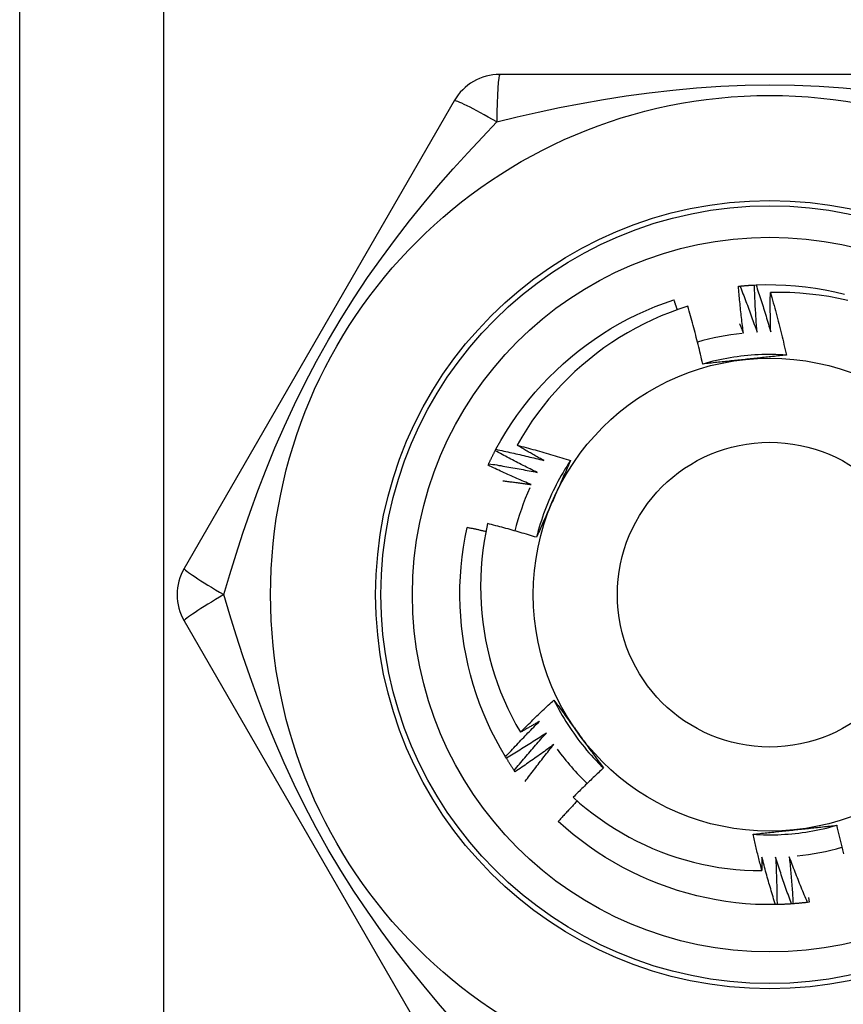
# Model space of a CAD drawing. Header units: inches. Extents: x 2 to 128, y 2 to 83.
# Tile 6 of 100: x 9.153 to 9.558, y 26.504 to 26.988. Entities that reach past the tile are written whole.
import ezdxf

# ---------------------------------------------------------------- set-up
doc = ezdxf.new("R2010")
doc.units = ezdxf.units.IN
doc.header["$LTSCALE"] = 7.686019
doc.header["$MEASUREMENT"] = 0
doc.layers.add('Visible Edges(ANSI)', color=7, linetype='Continuous', lineweight=25)
doc.layers.add('Visible Tangent Edges(ANSI)', color=7, linetype='Continuous', lineweight=25)

msp = doc.modelspace()

# ---------------------------------------------------------------- linework, layer by layer
at = {"layer": 'Visible Edges(ANSI)'}
for p, q in [((9.15344, 26.22459), (9.15344, 62.00136)), ((9.65409, 26.96071), (9.38906, 26.96071)), ((9.36672, 26.94781), (9.23421, 26.71829)), ((9.50617, 26.85677), (9.50696, 26.85685)), ((9.51405, 26.85736), (9.51484, 26.8574)), ((9.38681, 26.77603), (9.38718, 26.77673)), ((9.38332, 26.76894), (9.38365, 26.76966)), ((9.23421, 26.6925), (9.36672, 26.46298)), ((9.39231, 26.62512), (9.3919, 26.62579)), ((9.39665, 26.61852), (9.3962, 26.61917)), ((9.52515, 26.55328), (9.52435, 26.55327)), ((9.53304, 26.55367), (9.53225, 26.55361)), ((9.5409, 26.55447), (9.54011, 26.55437)), ((9.54063, 26.55679), (9.5409, 26.55447))]:
    msp.add_line(p, q, dxfattribs=at)
at = {"layer": 'Visible Edges(ANSI)', "flags": 128}
for points in [[(9.50866, 26.83369), (9.50854, 26.83465), (9.50841, 26.83561), (9.50829, 26.83657), (9.50817, 26.83753), (9.50805, 26.83849), (9.50794, 26.83945), (9.50782, 26.84041), (9.50771, 26.84137), (9.5076, 26.84233), (9.50749, 26.84329), (9.50739, 26.84425), (9.50728, 26.84521), (9.50718, 26.84617), (9.50708, 26.84714), (9.50698, 26.8481), (9.50688, 26.84906), (9.50678, 26.85002), (9.50669, 26.85099), (9.5066, 26.85195), (9.50651, 26.85291), (9.50642, 26.85388), (9.50634, 26.85484), (9.50625, 26.8558), (9.50617, 26.85677)], [(9.50696, 26.85685), (9.50725, 26.85687), (9.50755, 26.8569), (9.50784, 26.85693), (9.50814, 26.85696), (9.50843, 26.85698), (9.50873, 26.85701), (9.50902, 26.85703), (9.50932, 26.85706), (9.50961, 26.85708), (9.50991, 26.8571), (9.5102, 26.85712), (9.5105, 26.85714), (9.5108, 26.85717), (9.51109, 26.85719), (9.51139, 26.85721), (9.51168, 26.85723), (9.51198, 26.85724), (9.51227, 26.85726), (9.51257, 26.85728), (9.51286, 26.8573), (9.51316, 26.85731), (9.51346, 26.85733), (9.51375, 26.85734), (9.51405, 26.85736)], [(9.50696, 26.85685), (9.50733, 26.85591), (9.5077, 26.85498), (9.50806, 26.85404), (9.50843, 26.8531), (9.50879, 26.85216), (9.50915, 26.85122), (9.50951, 26.85028), (9.50987, 26.84934), (9.51022, 26.8484), (9.51058, 26.84746), (9.51093, 26.84652), (9.51128, 26.84557), (9.51163, 26.84463), (9.51197, 26.84368), (9.51232, 26.84274), (9.51266, 26.84179), (9.513, 26.84084), (9.51334, 26.83989), (9.51368, 26.83895), (9.51401, 26.838), (9.51435, 26.83705), (9.51468, 26.8361), (9.51501, 26.83514), (9.51534, 26.83419)], [(9.51534, 26.83419), (9.51526, 26.83516), (9.51519, 26.83612), (9.51512, 26.83708), (9.51505, 26.83805), (9.51498, 26.83901), (9.51491, 26.83998), (9.51485, 26.84094), (9.51479, 26.84191), (9.51473, 26.84287), (9.51467, 26.84384), (9.51461, 26.8448), (9.51456, 26.84577), (9.5145, 26.84673), (9.51445, 26.8477), (9.5144, 26.84866), (9.51436, 26.84963), (9.51431, 26.8506), (9.51427, 26.85156), (9.51423, 26.85253), (9.51419, 26.8535), (9.51415, 26.85446), (9.51411, 26.85543), (9.51408, 26.8564), (9.51405, 26.85736)], [(9.51484, 26.8574), (9.51971, 26.85754), (9.52458, 26.85751), (9.52945, 26.85732), (9.5343, 26.85697), (9.53915, 26.85647), (9.54397, 26.85581), (9.54878, 26.855), (9.55355, 26.85404), (9.5583, 26.85293)], [(9.51484, 26.8574), (9.51516, 26.85645), (9.51548, 26.85549), (9.5158, 26.85454), (9.51611, 26.85358), (9.51642, 26.85263), (9.51674, 26.85167), (9.51705, 26.85071), (9.51735, 26.84976), (9.51766, 26.8488), (9.51796, 26.84784), (9.51827, 26.84688), (9.51857, 26.84592), (9.51887, 26.84496), (9.51916, 26.84399), (9.51946, 26.84303), (9.51975, 26.84207), (9.52004, 26.8411), (9.52033, 26.84014), (9.52062, 26.83918), (9.52091, 26.83821), (9.52119, 26.83724), (9.52147, 26.83628), (9.52175, 26.83531), (9.52203, 26.83434)], [(9.52203, 26.83434), (9.52201, 26.83515), (9.52199, 26.83595), (9.52197, 26.83676), (9.52195, 26.83756), (9.52194, 26.83837), (9.52192, 26.83918), (9.52191, 26.83998), (9.5219, 26.84079), (9.52189, 26.8416), (9.52188, 26.8424), (9.52187, 26.84321), (9.52186, 26.84401), (9.52186, 26.84482), (9.52185, 26.84563), (9.52185, 26.84643), (9.52185, 26.84724), (9.52185, 26.84805), (9.52185, 26.84885), (9.52185, 26.84966), (9.52186, 26.85047), (9.52186, 26.85127), (9.52187, 26.85208), (9.52188, 26.85289), (9.52188, 26.85369)], [(9.55993, 26.84974), (9.55526, 26.85077), (9.55055, 26.85164), (9.54581, 26.85237), (9.54106, 26.85294), (9.53628, 26.85336), (9.53149, 26.85363), (9.52669, 26.85374), (9.52188, 26.85369)], [(9.52188, 26.85369), (9.52225, 26.85242), (9.52261, 26.85115), (9.52297, 26.84988), (9.52332, 26.84861), (9.52368, 26.84734), (9.52402, 26.84606), (9.52437, 26.84479), (9.52471, 26.84351), (9.52505, 26.84224), (9.52539, 26.84096), (9.52572, 26.83968), (9.52605, 26.8384), (9.52637, 26.83712), (9.5267, 26.83584), (9.52702, 26.83456), (9.52733, 26.83327), (9.52764, 26.83199), (9.52795, 26.83071), (9.52826, 26.82942), (9.52856, 26.82813), (9.52886, 26.82685), (9.52916, 26.82556), (9.52945, 26.82427), (9.52974, 26.82298)], [(9.38718, 26.77673), (9.38953, 26.781), (9.39203, 26.78518), (9.39466, 26.78928), (9.39742, 26.79329), (9.40031, 26.79721), (9.40333, 26.80103), (9.40646, 26.80476), (9.40972, 26.80839), (9.41308, 26.81191), (9.41656, 26.81532), (9.42014, 26.81863), (9.42382, 26.82182), (9.4276, 26.82489), (9.43148, 26.82785), (9.43544, 26.83068), (9.43949, 26.83339), (9.44363, 26.83596), (9.44784, 26.83841), (9.45213, 26.84071), (9.45649, 26.84288), (9.46092, 26.84491), (9.46541, 26.84679), (9.46996, 26.84853), (9.47457, 26.85011)], [(9.47622, 26.84523), (9.47615, 26.84543), (9.47609, 26.84563), (9.47602, 26.84584), (9.47595, 26.84604), (9.47588, 26.84625), (9.47581, 26.84645), (9.47575, 26.84665), (9.47568, 26.84686), (9.47561, 26.84706), (9.47554, 26.84726), (9.47547, 26.84747), (9.4754, 26.84767), (9.47533, 26.84787), (9.47526, 26.84808), (9.4752, 26.84828), (9.47513, 26.84848), (9.47506, 26.84869), (9.47499, 26.84889), (9.47492, 26.84909), (9.47485, 26.8493), (9.47478, 26.8495), (9.47471, 26.8497), (9.47464, 26.84991), (9.47457, 26.85011)], [(9.48133, 26.84694), (9.47696, 26.84549), (9.47263, 26.8439), (9.46834, 26.84217), (9.46411, 26.8403), (9.45995, 26.83831), (9.45585, 26.83619), (9.45183, 26.83394), (9.44788, 26.83157), (9.44401, 26.82908), (9.44022, 26.82646), (9.43652, 26.82373), (9.4329, 26.82088), (9.42937, 26.81792), (9.42594, 26.81484), (9.4226, 26.81165), (9.41936, 26.80836), (9.41623, 26.80496), (9.41321, 26.80147), (9.41031, 26.79789), (9.40753, 26.79422), (9.40486, 26.79047), (9.40232, 26.78664), (9.3999, 26.78272), (9.3976, 26.77873)], [(9.48871, 26.81859), (9.48844, 26.81978), (9.48816, 26.82097), (9.48788, 26.82216), (9.4876, 26.82335), (9.48732, 26.82454), (9.48703, 26.82572), (9.48674, 26.82691), (9.48644, 26.82809), (9.48615, 26.82928), (9.48585, 26.83046), (9.48554, 26.83164), (9.48524, 26.83282), (9.48493, 26.83401), (9.48462, 26.83519), (9.4843, 26.83636), (9.48398, 26.83754), (9.48366, 26.83872), (9.48334, 26.8399), (9.48301, 26.84107), (9.48268, 26.84225), (9.48235, 26.84342), (9.48201, 26.8446), (9.48168, 26.84577), (9.48133, 26.84694)], [(9.50678, 26.8383), (9.50686, 26.83811), (9.50694, 26.83791), (9.50702, 26.83772), (9.5071, 26.83753), (9.50718, 26.83734), (9.50726, 26.83715), (9.50733, 26.83696), (9.50741, 26.83677), (9.50749, 26.83657), (9.50757, 26.83638), (9.50765, 26.83619), (9.50773, 26.836), (9.50781, 26.83581), (9.50788, 26.83561), (9.50796, 26.83542), (9.50804, 26.83523), (9.50812, 26.83504), (9.5082, 26.83485), (9.50827, 26.83466), (9.50835, 26.83446), (9.50843, 26.83427), (9.50851, 26.83408), (9.50858, 26.83389), (9.50866, 26.83369)], [(9.52974, 26.82298), (9.52802, 26.82309), (9.52629, 26.82317), (9.52456, 26.82322), (9.52283, 26.82325), (9.52111, 26.82325), (9.51938, 26.82323), (9.51765, 26.82319), (9.51592, 26.82311), (9.5142, 26.82302), (9.51247, 26.8229), (9.51075, 26.82275), (9.50903, 26.82258), (9.50731, 26.82238), (9.5056, 26.82216), (9.50389, 26.82192), (9.50218, 26.82165), (9.50048, 26.82135), (9.49878, 26.82103), (9.49709, 26.82069), (9.4954, 26.82032), (9.49372, 26.81992), (9.49204, 26.8195), (9.49037, 26.81906), (9.48871, 26.81859)], [(9.50944, 26.82081), (9.50857, 26.82072), (9.5077, 26.82063), (9.50683, 26.82054), (9.50596, 26.82044), (9.50509, 26.82035), (9.50423, 26.82026), (9.50336, 26.82017), (9.50249, 26.82008), (9.50163, 26.81999), (9.50076, 26.81989), (9.4999, 26.8198), (9.49904, 26.81971), (9.49817, 26.81962), (9.49731, 26.81953), (9.49645, 26.81943), (9.49559, 26.81934), (9.49473, 26.81925), (9.49387, 26.81916), (9.49301, 26.81906), (9.49215, 26.81897), (9.49129, 26.81888), (9.49043, 26.81878), (9.48957, 26.81869), (9.48871, 26.81859)], [(9.52974, 26.82298), (9.5289, 26.82289), (9.52806, 26.8228), (9.52722, 26.8227), (9.52638, 26.82261), (9.52554, 26.82252), (9.52469, 26.82243), (9.52385, 26.82234), (9.52301, 26.82225), (9.52217, 26.82216), (9.52132, 26.82207), (9.52048, 26.82198), (9.51963, 26.82189), (9.51879, 26.8218), (9.51794, 26.82171), (9.51709, 26.82162), (9.51625, 26.82153), (9.5154, 26.82144), (9.51455, 26.82135), (9.5137, 26.82126), (9.51285, 26.82117), (9.512, 26.82108), (9.51115, 26.82099), (9.51029, 26.8209), (9.50944, 26.82081)], [(9.38365, 26.76966), (9.38378, 26.76993), (9.38391, 26.7702), (9.38403, 26.77047), (9.38416, 26.77073), (9.38429, 26.771), (9.38441, 26.77127), (9.38454, 26.77153), (9.38467, 26.7718), (9.3848, 26.77207), (9.38493, 26.77233), (9.38506, 26.7726), (9.38519, 26.77286), (9.38533, 26.77313), (9.38546, 26.77339), (9.38559, 26.77366), (9.38573, 26.77392), (9.38586, 26.77419), (9.38599, 26.77445), (9.38613, 26.77472), (9.38626, 26.77498), (9.3864, 26.77524), (9.38654, 26.7755), (9.38667, 26.77577), (9.38681, 26.77603)], [(9.40743, 26.76539), (9.40656, 26.76581), (9.40569, 26.76624), (9.40482, 26.76666), (9.40396, 26.76709), (9.40309, 26.76752), (9.40223, 26.76796), (9.40136, 26.76839), (9.4005, 26.76883), (9.39964, 26.76926), (9.39878, 26.7697), (9.39792, 26.77014), (9.39706, 26.77059), (9.3962, 26.77103), (9.39534, 26.77148), (9.39448, 26.77193), (9.39363, 26.77237), (9.39277, 26.77283), (9.39192, 26.77328), (9.39106, 26.77373), (9.39021, 26.77419), (9.38936, 26.77465), (9.38851, 26.77511), (9.38766, 26.77557), (9.38681, 26.77603)], [(9.38718, 26.77673), (9.38816, 26.77653), (9.38914, 26.77632), (9.39013, 26.77611), (9.39111, 26.77589), (9.39209, 26.77568), (9.39308, 26.77546), (9.39406, 26.77524), (9.39504, 26.77502), (9.39602, 26.7748), (9.397, 26.77457), (9.39798, 26.77435), (9.39896, 26.77412), (9.39994, 26.77389), (9.40092, 26.77366), (9.4019, 26.77342), (9.40288, 26.77319), (9.40386, 26.77295), (9.40484, 26.77271), (9.40581, 26.77247), (9.40679, 26.77222), (9.40777, 26.77198), (9.40874, 26.77173), (9.40972, 26.77148), (9.4107, 26.77123)], [(9.3976, 26.77873), (9.3987, 26.77845), (9.3998, 26.77816), (9.4009, 26.77787), (9.402, 26.77758), (9.4031, 26.77729), (9.40419, 26.77699), (9.40529, 26.7767), (9.40638, 26.7764), (9.40748, 26.77609), (9.40857, 26.77579), (9.40967, 26.77548), (9.41076, 26.77517), (9.41185, 26.77486), (9.41294, 26.77454), (9.41403, 26.77423), (9.41512, 26.77391), (9.41621, 26.77359), (9.4173, 26.77326), (9.41839, 26.77293), (9.41948, 26.7726), (9.42057, 26.77227), (9.42165, 26.77194), (9.42274, 26.7716), (9.42382, 26.77126)], [(9.4107, 26.77123), (9.41015, 26.77153), (9.4096, 26.77184), (9.40905, 26.77214), (9.4085, 26.77245), (9.40795, 26.77276), (9.4074, 26.77307), (9.40685, 26.77338), (9.40631, 26.77368), (9.40576, 26.77399), (9.40521, 26.77431), (9.40467, 26.77462), (9.40412, 26.77493), (9.40358, 26.77524), (9.40303, 26.77556), (9.40249, 26.77587), (9.40194, 26.77619), (9.4014, 26.7765), (9.40086, 26.77682), (9.40031, 26.77713), (9.39977, 26.77745), (9.39923, 26.77777), (9.39869, 26.77809), (9.39814, 26.77841), (9.3976, 26.77873)], [(9.42382, 26.77126), (9.42287, 26.76982), (9.42194, 26.76837), (9.42103, 26.7669), (9.42014, 26.76542), (9.41927, 26.76392), (9.41842, 26.76241), (9.4176, 26.76089), (9.4168, 26.75936), (9.41602, 26.75782), (9.41526, 26.75627), (9.41453, 26.7547), (9.41382, 26.75313), (9.41313, 26.75154), (9.41246, 26.74995), (9.41182, 26.74834), (9.4112, 26.74673), (9.4106, 26.74511), (9.41003, 26.74348), (9.40948, 26.74184), (9.40896, 26.74019), (9.40846, 26.73854), (9.40799, 26.73688), (9.40754, 26.73521), (9.40711, 26.73354)], [(9.42382, 26.77126), (9.42348, 26.77049), (9.42314, 26.76972), (9.4228, 26.76894), (9.42246, 26.76817), (9.42212, 26.76739), (9.42178, 26.76662), (9.42144, 26.76584), (9.42109, 26.76507), (9.42075, 26.76429), (9.42041, 26.76351), (9.42006, 26.76274), (9.41972, 26.76196), (9.41937, 26.76118), (9.41903, 26.76041), (9.41868, 26.75963), (9.41834, 26.75885), (9.41799, 26.75807), (9.41764, 26.75729), (9.4173, 26.75651), (9.41695, 26.75573), (9.4166, 26.75495), (9.41625, 26.75416), (9.4159, 26.75338), (9.41555, 26.7526)], [(9.40447, 26.75938), (9.40358, 26.75976), (9.40269, 26.76014), (9.4018, 26.76052), (9.40091, 26.7609), (9.40003, 26.76129), (9.39914, 26.76168), (9.39826, 26.76207), (9.39737, 26.76246), (9.39649, 26.76285), (9.39561, 26.76324), (9.39472, 26.76364), (9.39384, 26.76404), (9.39296, 26.76444), (9.39208, 26.76484), (9.3912, 26.76524), (9.39032, 26.76564), (9.38945, 26.76605), (9.38857, 26.76646), (9.38769, 26.76687), (9.38682, 26.76728), (9.38594, 26.76769), (9.38507, 26.76811), (9.38419, 26.76853), (9.38332, 26.76894)], [(9.38365, 26.76966), (9.38465, 26.76951), (9.38564, 26.76935), (9.38663, 26.76919), (9.38763, 26.76903), (9.38862, 26.76886), (9.38961, 26.7687), (9.3906, 26.76853), (9.3916, 26.76836), (9.39259, 26.76819), (9.39358, 26.76801), (9.39457, 26.76784), (9.39556, 26.76766), (9.39655, 26.76748), (9.39754, 26.7673), (9.39853, 26.76712), (9.39952, 26.76693), (9.40051, 26.76675), (9.4015, 26.76656), (9.40249, 26.76637), (9.40348, 26.76618), (9.40447, 26.76598), (9.40545, 26.76578), (9.40644, 26.76559), (9.40743, 26.76539)], [(9.3906, 26.76128), (9.39117, 26.7612), (9.39175, 26.76113), (9.39233, 26.76106), (9.39291, 26.76099), (9.39349, 26.76091), (9.39407, 26.76084), (9.39465, 26.76076), (9.39522, 26.76069), (9.3958, 26.76061), (9.39638, 26.76053), (9.39696, 26.76045), (9.39754, 26.76037), (9.39811, 26.7603), (9.39869, 26.76022), (9.39927, 26.76014), (9.39985, 26.76005), (9.40043, 26.75997), (9.401, 26.75989), (9.40158, 26.75981), (9.40216, 26.75972), (9.40274, 26.75964), (9.40331, 26.75955), (9.40389, 26.75947), (9.40447, 26.75938)], [(9.41555, 26.7526), (9.4152, 26.7518), (9.41484, 26.751), (9.41449, 26.7502), (9.41413, 26.7494), (9.41378, 26.7486), (9.41342, 26.74781), (9.41307, 26.74701), (9.41271, 26.74622), (9.41236, 26.74542), (9.41201, 26.74463), (9.41165, 26.74383), (9.4113, 26.74304), (9.41095, 26.74224), (9.4106, 26.74145), (9.41025, 26.74066), (9.4099, 26.73987), (9.40955, 26.73907), (9.4092, 26.73828), (9.40885, 26.73749), (9.4085, 26.7367), (9.40815, 26.73591), (9.4078, 26.73512), (9.40746, 26.73433), (9.40711, 26.73354)], [(9.3919, 26.62579), (9.38942, 26.62999), (9.38708, 26.63426), (9.38488, 26.63861), (9.38283, 26.64302), (9.38092, 26.6475), (9.37916, 26.65204), (9.37754, 26.65664), (9.37606, 26.66128), (9.37474, 26.66597), (9.37356, 26.6707), (9.37253, 26.67546), (9.37165, 26.68025), (9.37092, 26.68507), (9.37034, 26.68991), (9.36991, 26.69476), (9.36963, 26.69962), (9.36951, 26.70449), (9.36954, 26.70936), (9.36973, 26.71423), (9.37007, 26.71909), (9.37057, 26.72393), (9.37123, 26.72876), (9.37205, 26.73356), (9.37302, 26.73833)], [(9.38223, 26.73637), (9.38185, 26.73645), (9.38147, 26.73654), (9.38108, 26.73662), (9.3807, 26.73671), (9.38032, 26.73679), (9.37993, 26.73688), (9.37955, 26.73696), (9.37917, 26.73704), (9.37878, 26.73713), (9.3784, 26.73721), (9.37802, 26.73729), (9.37763, 26.73737), (9.37725, 26.73746), (9.37687, 26.73754), (9.37648, 26.73762), (9.3761, 26.7377), (9.37571, 26.73778), (9.37533, 26.73786), (9.37495, 26.73794), (9.37456, 26.73802), (9.37418, 26.7381), (9.37379, 26.73818), (9.37341, 26.73826), (9.37302, 26.73833)], [(9.38304, 26.74029), (9.38215, 26.73596), (9.3814, 26.73161), (9.38078, 26.72723), (9.3803, 26.72284), (9.37995, 26.71843), (9.37974, 26.714), (9.37967, 26.70957), (9.37974, 26.70513), (9.37994, 26.70071), (9.38028, 26.6963), (9.38077, 26.6919), (9.38138, 26.68753), (9.38214, 26.68318), (9.38303, 26.67885), (9.38405, 26.67455), (9.38521, 26.67029), (9.3865, 26.66606), (9.38793, 26.66187), (9.38949, 26.65773), (9.39118, 26.65363), (9.393, 26.64959), (9.39494, 26.64561), (9.39701, 26.6417), (9.39919, 26.63786)], [(9.40711, 26.73354), (9.40611, 26.73384), (9.40512, 26.73415), (9.40412, 26.73445), (9.40312, 26.73475), (9.40212, 26.73505), (9.40112, 26.73534), (9.40012, 26.73563), (9.39912, 26.73593), (9.39812, 26.73621), (9.39712, 26.7365), (9.39612, 26.73679), (9.39512, 26.73707), (9.39411, 26.73735), (9.39311, 26.73763), (9.39211, 26.7379), (9.3911, 26.73818), (9.3901, 26.73845), (9.38909, 26.73872), (9.38808, 26.73898), (9.38708, 26.73925), (9.38607, 26.73951), (9.38506, 26.73977), (9.38405, 26.74003), (9.38304, 26.74029)], [(9.39919, 26.63786), (9.39987, 26.63854), (9.40054, 26.63921), (9.40121, 26.63988), (9.40189, 26.64055), (9.40256, 26.64122), (9.40324, 26.64188), (9.40392, 26.64255), (9.4046, 26.64321), (9.40528, 26.64388), (9.40597, 26.64454), (9.40665, 26.6452), (9.40733, 26.64586), (9.40802, 26.64652), (9.40871, 26.64718), (9.4094, 26.64783), (9.41009, 26.64849), (9.41078, 26.64914), (9.41147, 26.64979), (9.41217, 26.65044), (9.41286, 26.65109), (9.41356, 26.65174), (9.41425, 26.65239), (9.41495, 26.65303), (9.41565, 26.65368)], [(9.41565, 26.65368), (9.41615, 26.653), (9.41665, 26.65231), (9.41715, 26.65163), (9.41765, 26.65095), (9.41815, 26.65027), (9.41865, 26.64958), (9.41915, 26.6489), (9.41965, 26.64821), (9.42015, 26.64753), (9.42066, 26.64684), (9.42116, 26.64616), (9.42166, 26.64547), (9.42216, 26.64478), (9.42266, 26.6441), (9.42316, 26.64341), (9.42366, 26.64272), (9.42416, 26.64203), (9.42466, 26.64134), (9.42517, 26.64065), (9.42567, 26.63996), (9.42617, 26.63926), (9.42668, 26.63857), (9.42718, 26.63788), (9.42768, 26.63718)], [(9.41565, 26.65368), (9.41642, 26.65213), (9.41722, 26.6506), (9.41804, 26.64907), (9.41887, 26.64756), (9.41974, 26.64606), (9.42062, 26.64458), (9.42152, 26.6431), (9.42245, 26.64164), (9.42339, 26.6402), (9.42436, 26.63876), (9.42535, 26.63735), (9.42635, 26.63594), (9.42738, 26.63455), (9.42843, 26.63318), (9.4295, 26.63182), (9.43059, 26.63048), (9.43169, 26.62915), (9.43282, 26.62784), (9.43397, 26.62655), (9.43513, 26.62527), (9.43631, 26.62401), (9.43751, 26.62277), (9.43873, 26.62155), (9.43997, 26.62034)], [(9.3919, 26.62579), (9.39258, 26.62654), (9.39326, 26.62728), (9.39394, 26.62802), (9.39462, 26.62876), (9.3953, 26.6295), (9.39599, 26.63023), (9.39668, 26.63097), (9.39737, 26.6317), (9.39806, 26.63243), (9.39875, 26.63317), (9.39944, 26.6339), (9.40013, 26.63462), (9.40083, 26.63535), (9.40153, 26.63608), (9.40222, 26.6368), (9.40292, 26.63753), (9.40363, 26.63825), (9.40433, 26.63897), (9.40503, 26.63969), (9.40574, 26.64041), (9.40645, 26.64112), (9.40716, 26.64184), (9.40787, 26.64255), (9.40858, 26.64327)], [(9.40858, 26.64327), (9.40819, 26.64304), (9.4078, 26.64281), (9.40741, 26.64258), (9.40702, 26.64235), (9.40663, 26.64212), (9.40624, 26.6419), (9.40585, 26.64167), (9.40546, 26.64144), (9.40507, 26.64122), (9.40468, 26.64099), (9.40429, 26.64076), (9.4039, 26.64054), (9.40351, 26.64031), (9.40312, 26.64009), (9.40273, 26.63987), (9.40234, 26.63964), (9.40194, 26.63942), (9.40155, 26.6392), (9.40116, 26.63897), (9.40077, 26.63875), (9.40037, 26.63853), (9.39998, 26.63831), (9.39959, 26.63808), (9.39919, 26.63786)], [(9.41195, 26.63749), (9.41115, 26.63695), (9.41034, 26.63642), (9.40953, 26.63589), (9.40872, 26.63536), (9.40791, 26.63483), (9.4071, 26.63431), (9.40629, 26.63379), (9.40548, 26.63326), (9.40466, 26.63274), (9.40384, 26.63222), (9.40303, 26.63171), (9.40221, 26.63119), (9.40139, 26.63068), (9.40057, 26.63016), (9.39975, 26.62965), (9.39893, 26.62914), (9.39811, 26.62863), (9.39728, 26.62813), (9.39646, 26.62762), (9.39563, 26.62712), (9.3948, 26.62662), (9.39397, 26.62612), (9.39314, 26.62562), (9.39231, 26.62512)], [(9.3962, 26.61917), (9.39684, 26.61995), (9.39748, 26.62072), (9.39813, 26.6215), (9.39877, 26.62227), (9.39941, 26.62304), (9.40006, 26.62382), (9.40071, 26.62458), (9.40136, 26.62535), (9.40201, 26.62612), (9.40266, 26.62689), (9.40331, 26.62765), (9.40397, 26.62842), (9.40463, 26.62918), (9.40529, 26.62994), (9.40595, 26.6307), (9.40661, 26.63146), (9.40727, 26.63222), (9.40793, 26.63297), (9.4086, 26.63373), (9.40927, 26.63448), (9.40994, 26.63524), (9.41061, 26.63599), (9.41128, 26.63674), (9.41195, 26.63749)], [(9.42768, 26.63718), (9.4282, 26.63647), (9.42871, 26.63577), (9.42923, 26.63506), (9.42974, 26.63435), (9.43025, 26.63365), (9.43077, 26.63294), (9.43128, 26.63224), (9.43179, 26.63153), (9.4323, 26.63083), (9.43281, 26.63013), (9.43333, 26.62942), (9.43384, 26.62872), (9.43435, 26.62802), (9.43486, 26.62732), (9.43537, 26.62662), (9.43588, 26.62592), (9.43639, 26.62522), (9.4369, 26.62452), (9.43741, 26.62382), (9.43792, 26.62313), (9.43843, 26.62243), (9.43895, 26.62173), (9.43946, 26.62104), (9.43997, 26.62034)], [(9.41563, 26.63189), (9.41485, 26.63131), (9.41407, 26.63074), (9.41329, 26.63017), (9.41251, 26.6296), (9.41173, 26.62903), (9.41095, 26.62846), (9.41016, 26.6279), (9.40938, 26.62733), (9.40859, 26.62677), (9.4078, 26.62621), (9.40701, 26.62565), (9.40622, 26.62509), (9.40543, 26.62454), (9.40464, 26.62398), (9.40385, 26.62343), (9.40305, 26.62288), (9.40226, 26.62233), (9.40146, 26.62178), (9.40066, 26.62123), (9.39986, 26.62069), (9.39906, 26.62014), (9.39826, 26.6196), (9.39746, 26.61906), (9.39665, 26.61852)], [(9.40152, 26.61369), (9.4021, 26.61446), (9.40267, 26.61523), (9.40324, 26.616), (9.40382, 26.61677), (9.40439, 26.61753), (9.40497, 26.6183), (9.40555, 26.61906), (9.40613, 26.61983), (9.40672, 26.62059), (9.4073, 26.62135), (9.40789, 26.62211), (9.40847, 26.62287), (9.40906, 26.62362), (9.40965, 26.62438), (9.41024, 26.62514), (9.41083, 26.62589), (9.41143, 26.62664), (9.41202, 26.6274), (9.41262, 26.62815), (9.41322, 26.6289), (9.41382, 26.62965), (9.41442, 26.63039), (9.41502, 26.63114), (9.41563, 26.63189)], [(9.3962, 26.61917), (9.39604, 26.61941), (9.39587, 26.61966), (9.3957, 26.6199), (9.39554, 26.62015), (9.39537, 26.6204), (9.39521, 26.62064), (9.39504, 26.62089), (9.39488, 26.62113), (9.39471, 26.62138), (9.39455, 26.62163), (9.39439, 26.62188), (9.39423, 26.62212), (9.39406, 26.62237), (9.3939, 26.62262), (9.39374, 26.62287), (9.39358, 26.62312), (9.39342, 26.62337), (9.39326, 26.62362), (9.39311, 26.62387), (9.39295, 26.62412), (9.39279, 26.62437), (9.39263, 26.62462), (9.39248, 26.62487), (9.39232, 26.62512)], [(9.43997, 26.62034), (9.43934, 26.61975), (9.4387, 26.61916), (9.43807, 26.61857), (9.43745, 26.61798), (9.43682, 26.61739), (9.43619, 26.6168), (9.43557, 26.6162), (9.43494, 26.61561), (9.43432, 26.61501), (9.4337, 26.61442), (9.43308, 26.61382), (9.43246, 26.61322), (9.43184, 26.61262), (9.43122, 26.61202), (9.4306, 26.61141), (9.42999, 26.61081), (9.42937, 26.6102), (9.42876, 26.6096), (9.42815, 26.60899), (9.42753, 26.60838), (9.42692, 26.60777), (9.42631, 26.60716), (9.42571, 26.60655), (9.4251, 26.60594)], [(9.4271, 26.60415), (9.4267, 26.60374), (9.42631, 26.60332), (9.42592, 26.60291), (9.42553, 26.6025), (9.42514, 26.60208), (9.42475, 26.60167), (9.42436, 26.60125), (9.42397, 26.60083), (9.42358, 26.60042), (9.42319, 26.6), (9.4228, 26.59958), (9.42242, 26.59917), (9.42203, 26.59875), (9.42164, 26.59833), (9.42126, 26.59791), (9.42087, 26.59749), (9.42049, 26.59707), (9.4201, 26.59665), (9.41972, 26.59623), (9.41933, 26.5958), (9.41895, 26.59538), (9.41857, 26.59496), (9.41819, 26.59454), (9.4178, 26.59411)], [(9.4251, 26.60594), (9.42827, 26.60313), (9.43153, 26.60042), (9.43486, 26.59781), (9.43828, 26.5953), (9.44176, 26.5929), (9.44532, 26.59061), (9.44895, 26.58843), (9.45264, 26.58636), (9.4564, 26.58441), (9.46023, 26.58257), (9.46411, 26.58084), (9.46804, 26.57924), (9.47202, 26.57776), (9.47604, 26.57641), (9.48009, 26.57518), (9.48418, 26.57408), (9.4883, 26.57311), (9.49244, 26.57227), (9.49661, 26.57155), (9.5008, 26.57097), (9.50501, 26.57051), (9.50924, 26.57019), (9.51348, 26.57), (9.51773, 26.56994)], [(9.52435, 26.55327), (9.51948, 26.55326), (9.51461, 26.55341), (9.50975, 26.55372), (9.50491, 26.5542), (9.50008, 26.55482), (9.49527, 26.55561), (9.49049, 26.55654), (9.48574, 26.55763), (9.48103, 26.55886), (9.47636, 26.56025), (9.47173, 26.56178), (9.46715, 26.56345), (9.46263, 26.56527), (9.45817, 26.56722), (9.45377, 26.56932), (9.44944, 26.57155), (9.44518, 26.57391), (9.441, 26.57641), (9.4369, 26.57904), (9.43289, 26.58181), (9.42897, 26.58469), (9.42515, 26.58771), (9.42142, 26.59085), (9.4178, 26.59411)], [(9.5134, 26.58781), (9.51513, 26.5877), (9.51685, 26.58762), (9.51858, 26.58757), (9.52031, 26.58754), (9.52204, 26.58754), (9.52376, 26.58756), (9.52549, 26.5876), (9.52722, 26.58768), (9.52894, 26.58777), (9.53067, 26.58789), (9.53239, 26.58804), (9.53411, 26.58821), (9.53583, 26.58841), (9.53754, 26.58863), (9.53925, 26.58887), (9.54096, 26.58914), (9.54266, 26.58944), (9.54436, 26.58976), (9.54605, 26.5901), (9.54774, 26.59047), (9.54942, 26.59087), (9.5511, 26.59129), (9.55277, 26.59173), (9.55443, 26.5922)], [(9.5337, 26.58998), (9.53457, 26.59007), (9.53544, 26.59016), (9.53631, 26.59025), (9.53718, 26.59035), (9.53805, 26.59044), (9.53892, 26.59053), (9.53978, 26.59062), (9.54065, 26.59071), (9.54151, 26.5908), (9.54238, 26.59089), (9.54324, 26.59099), (9.54411, 26.59108), (9.54497, 26.59117), (9.54583, 26.59126), (9.54669, 26.59136), (9.54755, 26.59145), (9.54841, 26.59154), (9.54927, 26.59163), (9.55013, 26.59173), (9.55099, 26.59182), (9.55185, 26.59191), (9.55271, 26.59201), (9.55357, 26.5921), (9.55443, 26.5922)], [(9.55443, 26.5922), (9.55458, 26.59153), (9.55473, 26.59086), (9.55489, 26.5902), (9.55504, 26.58953), (9.5552, 26.58887), (9.55536, 26.5882), (9.55552, 26.58754), (9.55568, 26.58687), (9.55584, 26.58621), (9.556, 26.58555), (9.55616, 26.58488), (9.55632, 26.58422), (9.55649, 26.58355), (9.55665, 26.58289), (9.55682, 26.58223), (9.55698, 26.58157), (9.55715, 26.5809), (9.55732, 26.58024), (9.55749, 26.57958), (9.55766, 26.57892), (9.55783, 26.57826)], [(9.5134, 26.58781), (9.51424, 26.5879), (9.51508, 26.58799), (9.51592, 26.58809), (9.51676, 26.58818), (9.51761, 26.58827), (9.51845, 26.58836), (9.51929, 26.58845), (9.52013, 26.58854), (9.52098, 26.58863), (9.52182, 26.58872), (9.52266, 26.58881), (9.52351, 26.5889), (9.52435, 26.58899), (9.5252, 26.58908), (9.52605, 26.58917), (9.52689, 26.58926), (9.52774, 26.58935), (9.52859, 26.58944), (9.52944, 26.58953), (9.53029, 26.58962), (9.53114, 26.58971), (9.53199, 26.5898), (9.53285, 26.58989), (9.5337, 26.58998)], [(9.51773, 26.56994), (9.51753, 26.57068), (9.51734, 26.57142), (9.51715, 26.57216), (9.51696, 26.5729), (9.51677, 26.57365), (9.51659, 26.57439), (9.5164, 26.57513), (9.51621, 26.57588), (9.51603, 26.57662), (9.51585, 26.57736), (9.51567, 26.57811), (9.51548, 26.57885), (9.5153, 26.5796), (9.51513, 26.58034), (9.51495, 26.58109), (9.51477, 26.58183), (9.5146, 26.58258), (9.51442, 26.58333), (9.51425, 26.58407), (9.51408, 26.58482), (9.51391, 26.58557), (9.51374, 26.58631), (9.51357, 26.58706), (9.5134, 26.58781)], [(9.51776, 26.5765), (9.51776, 26.57623), (9.51776, 26.57596), (9.51776, 26.57568), (9.51776, 26.57541), (9.51776, 26.57514), (9.51776, 26.57486), (9.51776, 26.57459), (9.51776, 26.57432), (9.51776, 26.57404), (9.51776, 26.57377), (9.51776, 26.57349), (9.51776, 26.57322), (9.51775, 26.57295), (9.51775, 26.57267), (9.51775, 26.5724), (9.51775, 26.57213), (9.51775, 26.57185), (9.51774, 26.57158), (9.51774, 26.57131), (9.51774, 26.57103), (9.51774, 26.57076), (9.51773, 26.57049), (9.51773, 26.57021), (9.51773, 26.56994)], [(9.52435, 26.55327), (9.52406, 26.55423), (9.52376, 26.55519), (9.52347, 26.55615), (9.52318, 26.55711), (9.52289, 26.55808), (9.52261, 26.55904), (9.52232, 26.56001), (9.52204, 26.56097), (9.52176, 26.56194), (9.52148, 26.56291), (9.5212, 26.56387), (9.52093, 26.56484), (9.52065, 26.56581), (9.52038, 26.56678), (9.52011, 26.56775), (9.51984, 26.56872), (9.51957, 26.56969), (9.51931, 26.57066), (9.51905, 26.57163), (9.51879, 26.57261), (9.51853, 26.57358), (9.51827, 26.57455), (9.51802, 26.57553), (9.51776, 26.5765)], [(9.52446, 26.57648), (9.52451, 26.57551), (9.52456, 26.57455), (9.5246, 26.57358), (9.52465, 26.57262), (9.52469, 26.57165), (9.52473, 26.57069), (9.52477, 26.56972), (9.52481, 26.56875), (9.52484, 26.56779), (9.52488, 26.56682), (9.52491, 26.56585), (9.52494, 26.56489), (9.52497, 26.56392), (9.52499, 26.56295), (9.52502, 26.56199), (9.52504, 26.56102), (9.52506, 26.56005), (9.52508, 26.55909), (9.52509, 26.55812), (9.52511, 26.55715), (9.52512, 26.55618), (9.52513, 26.55522), (9.52514, 26.55425), (9.52515, 26.55328)], [(9.53225, 26.55361), (9.5319, 26.55456), (9.53156, 26.5555), (9.53122, 26.55645), (9.53088, 26.5574), (9.53054, 26.55835), (9.5302, 26.55929), (9.52987, 26.56024), (9.52953, 26.56119), (9.5292, 26.56214), (9.52887, 26.56309), (9.52855, 26.56405), (9.52822, 26.565), (9.5279, 26.56595), (9.52758, 26.5669), (9.52726, 26.56786), (9.52694, 26.56881), (9.52662, 26.56977), (9.52631, 26.57073), (9.52599, 26.57168), (9.52568, 26.57264), (9.52537, 26.5736), (9.52507, 26.57456), (9.52476, 26.57552), (9.52446, 26.57648)], [(9.53114, 26.5768), (9.53125, 26.57584), (9.53134, 26.57488), (9.53144, 26.57392), (9.53154, 26.57296), (9.53163, 26.57199), (9.53172, 26.57103), (9.53181, 26.57007), (9.5319, 26.56911), (9.53198, 26.56814), (9.53207, 26.56718), (9.53215, 26.56622), (9.53223, 26.56525), (9.5323, 26.56429), (9.53238, 26.56332), (9.53245, 26.56236), (9.53253, 26.5614), (9.5326, 26.56043), (9.53267, 26.55947), (9.53273, 26.5585), (9.5328, 26.55754), (9.53286, 26.55657), (9.53292, 26.5556), (9.53298, 26.55464), (9.53304, 26.55367)], [(9.54011, 26.55437), (9.53972, 26.5553), (9.53932, 26.55623), (9.53893, 26.55715), (9.53855, 26.55808), (9.53816, 26.55901), (9.53777, 26.55994), (9.53739, 26.56087), (9.53701, 26.5618), (9.53663, 26.56273), (9.53625, 26.56366), (9.53587, 26.5646), (9.5355, 26.56553), (9.53513, 26.56647), (9.53476, 26.5674), (9.53439, 26.56834), (9.53402, 26.56928), (9.53365, 26.57022), (9.53329, 26.57115), (9.53293, 26.57209), (9.53257, 26.57303), (9.53221, 26.57398), (9.53185, 26.57492), (9.5315, 26.57586), (9.53114, 26.5768)], [(9.53225, 26.55361), (9.53195, 26.55359), (9.53166, 26.55357), (9.53136, 26.55356), (9.53106, 26.55354), (9.53077, 26.55352), (9.53047, 26.5535), (9.53018, 26.55348), (9.52988, 26.55347), (9.52959, 26.55345), (9.52929, 26.55344), (9.52899, 26.55342), (9.5287, 26.55341), (9.5284, 26.5534), (9.52811, 26.55338), (9.52781, 26.55337), (9.52751, 26.55336), (9.52722, 26.55335), (9.52692, 26.55334), (9.52663, 26.55333), (9.52633, 26.55332), (9.52604, 26.55331), (9.52574, 26.5533), (9.52544, 26.5533), (9.52515, 26.55329)], [(9.54011, 26.55437), (9.53982, 26.55434), (9.53952, 26.5543), (9.53923, 26.55427), (9.53893, 26.55423), (9.53864, 26.5542), (9.53835, 26.55417), (9.53805, 26.55414), (9.53776, 26.5541), (9.53746, 26.55407), (9.53717, 26.55404), (9.53687, 26.55401), (9.53658, 26.55398), (9.53628, 26.55395), (9.53599, 26.55393), (9.53569, 26.5539), (9.5354, 26.55387), (9.5351, 26.55385), (9.53481, 26.55382), (9.53451, 26.5538), (9.53422, 26.55377), (9.53392, 26.55375), (9.53363, 26.55372), (9.53333, 26.5537), (9.53304, 26.55368)]]:
    msp.add_lwpolyline(points, dxfattribs=at)
at = {"layer": 'Visible Edges(ANSI)'}
for radius in [0.245, 0.17537, 0.11605]:
    msp.add_circle((9.52157, 26.70539), radius, dxfattribs=at)
for centre, radius, start, end in [((9.38906, 26.93492), 0.02579, 90, 150), ((9.52157, 26.70539), 0.12895, 96.0181, 105.9569), ((9.52157, 26.70539), 0.12895, 156.0181, 165.9569), ((9.25654, 26.70539), 0.02579, 150, 210), ((9.52157, 26.70539), 0.12895, 216.0181, 225.9569), ((9.52157, 26.70539), 0.12895, 276.0181, 285.9569)]:
    msp.add_arc(centre, radius, start, end, dxfattribs=at)
at = {"layer": 'Visible Tangent Edges(ANSI)'}
msp.add_line((9.22399, 62.00136), (9.22399, 26.22459), dxfattribs=at)
at = {"layer": 'Visible Tangent Edges(ANSI)', "flags": 128}
for points in [[(9.38762, 26.93741), (9.3976, 26.93984), (9.40784, 26.94218), (9.41832, 26.9444), (9.42904, 26.94649), (9.43997, 26.94842), (9.45111, 26.95017), (9.46245, 26.95172), (9.47397, 26.95303), (9.48565, 26.95409), (9.4975, 26.95488), (9.50948, 26.95538), (9.5216, 26.95555), (9.53376, 26.95538), (9.54578, 26.9549), (9.55763, 26.95411), (9.56932, 26.95305)], [(9.25366, 26.70539), (9.25655, 26.71526), (9.25965, 26.7253), (9.26296, 26.73549), (9.26652, 26.74582), (9.27031, 26.75627), (9.27437, 26.76679), (9.27871, 26.77739), (9.28333, 26.78802), (9.28825, 26.79868), (9.29349, 26.80932), (9.29905, 26.81995), (9.30496, 26.83052), (9.31117, 26.84095), (9.3176, 26.85111), (9.3242, 26.86097), (9.33096, 26.87055), (9.33785, 26.87986), (9.34484, 26.88888), (9.35192, 26.89764), (9.35905, 26.90612), (9.36621, 26.91433), (9.37337, 26.92229), (9.38052, 26.92998), (9.38762, 26.93741)], [(9.3662, 26.49648), (9.35903, 26.50473), (9.35189, 26.51324), (9.3448, 26.52202), (9.33779, 26.53107), (9.33089, 26.54039), (9.32413, 26.54998), (9.31752, 26.55984), (9.31111, 26.56997), (9.30491, 26.58036), (9.29898, 26.59097), (9.2934, 26.60161), (9.28815, 26.61226), (9.28323, 26.6229), (9.27862, 26.63352), (9.2743, 26.64409), (9.27026, 26.65459), (9.26648, 26.66501), (9.26294, 26.67532), (9.25964, 26.6855), (9.25655, 26.69553), (9.25366, 26.70539)]]:
    msp.add_lwpolyline(points, dxfattribs=at)
at = {"layer": 'Visible Tangent Edges(ANSI)'}
for radius in [0.19342, 0.19084, 0.07479]:
    msp.add_circle((9.52157, 26.70539), radius, dxfattribs=at)
for centre, major_axis, start_param, end_param in [((9.38906, 26.93492), (0, 0.02579), 0, 1.474012), ((9.38906, 26.93492), (-0.02233, 0.01289), 4.809173, 6.283185), ((9.25654, 26.70539), (-0.02233, 0.01289), 0, 1.474012), ((9.25654, 26.70539), (-0.02233, -0.01289), 4.809173, 6.283185)]:
    msp.add_ellipse(centre, major_axis=major_axis, ratio=0.056054, start_param=start_param, end_param=end_param, dxfattribs=at)

doc.saveas('drawing.dxf')
